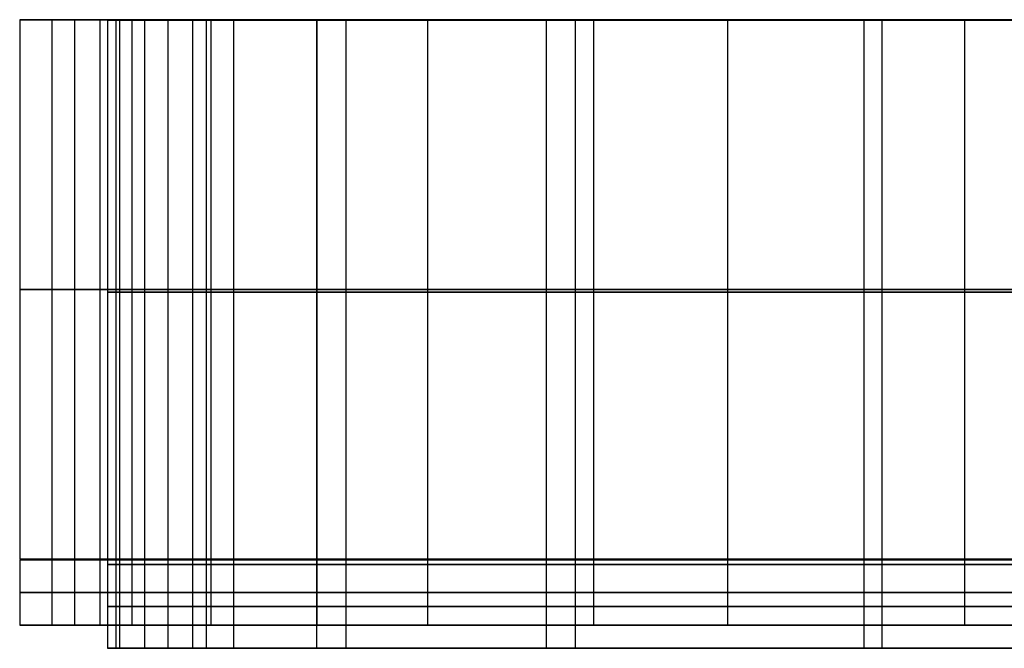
# Model space of a CAD drawing. Header units: millimetres. Extents: x 14566 to 15601, y -4 to 41.
# Tile 1 of 52: x 14566 to 14613, y -4 to 26. Entities that reach past the tile are written whole.
import ezdxf

# ---------------------------------------------------------------- set-up
doc = ezdxf.new("R2010")
doc.units = ezdxf.units.MM
doc.layers.add('Pond Mirror Ferm Living', color=7, linetype='Continuous', true_color=0x000000)

msp = doc.modelspace()

# ---------------------------------------------------------------- linework, layer by layer
at = {"layer": 'Pond Mirror Ferm Living'}
for p, q in [((14566.246, 25.779, 3251.175), (14566.237, 25.779, 3239.171)), ((14566.237, 25.779, 3239.171), (14566.489, 25.779, 3227.169)), ((14566.511, 25.779, 3263.059), (14566.246, 25.779, 3251.175)), ((14566.246, 25.779, 3251.175), (14566.246, 0.014, 3251.175)), ((14566.489, 25.779, 3227.169), (14567.001, 25.779, 3215.176)), ((14567.033, 25.779, 3274.934), (14566.511, 25.779, 3263.059)), ((14567.001, 25.779, 3215.176), (14567.771, 25.779, 3203.196)), ((14567.812, 25.779, 3286.795), (14567.033, 25.779, 3274.934)), ((14567.771, 25.779, 3203.196), (14568.794, 25.779, 3191.299)), ((14567.771, 25.779, 3203.196), (14567.772, 0.014, 3203.196)), ((14568.847, 25.779, 3298.636), (14567.812, 25.779, 3286.795)), ((14568.794, 25.779, 3191.299), (14570.071, 25.779, 3179.426)), ((14570.108, 25.779, 3310.199), (14568.847, 25.779, 3298.636)), ((14568.847, 25.779, 3298.636), (14568.847, 0.014, 3298.636)), ((14570.071, 25.779, 3179.426), (14571.585, 25.779, 3167.694)), ((14570.071, 25.779, 3179.426), (14570.071, 0.014, 3179.426)), ((14571.615, 25.779, 3321.733), (14570.108, 25.779, 3310.199)), ((14570.595, 25.779, 3231.071), (14570.428, 25.779, 3242.657)), ((14570.428, 25.779, 3242.657), (14570.505, 25.779, 3254.218)), ((14570.428, 25.779, 3242.657), (14570.428, 0.014, 3242.657)), ((14570.505, 25.764, 3254.218), (14570.428, 25.764, 3242.657)), ((14570.428, 25.764, 3242.657), (14570.595, 25.764, 3231.071)), ((14570.428, 25.764, 3242.657), (14570.428, -0.236, 3242.657)), ((14570.505, 25.779, 3254.218), (14570.826, 25.779, 3265.774)), ((14570.826, 25.764, 3265.774), (14570.505, 25.764, 3254.218)), ((14571.006, 25.779, 3219.491), (14570.595, 25.779, 3231.071)), ((14570.595, 25.764, 3231.071), (14571.006, 25.764, 3219.491)), ((14570.826, 25.779, 3265.774), (14571.389, 25.779, 3277.279)), ((14570.826, 25.779, 3265.774), (14570.827, 0.014, 3265.774)), ((14571.389, 25.764, 3277.279), (14570.826, 25.764, 3265.774)), ((14570.826, 25.764, 3265.774), (14570.826, -0.236, 3265.774)), ((14571.942, 25.779, 3203.946), (14571.006, 25.779, 3219.491)), ((14571.006, 25.779, 3219.491), (14571.007, 0.014, 3219.491)), ((14571.006, 25.764, 3219.491), (14571.942, 25.764, 3203.946)), ((14571.006, 25.764, 3219.491), (14571.006, -0.236, 3219.491)), ((14571.389, 25.779, 3277.279), (14572.195, 25.779, 3288.77)), ((14572.195, 25.764, 3288.77), (14571.389, 25.764, 3277.279)), ((14571.585, 25.779, 3167.694), (14573.402, 25.779, 3155.656)), ((14571.585, 25.779, 3167.694), (14571.586, 0.014, 3167.694)), ((14573.367, 25.779, 3333.231), (14571.615, 25.779, 3321.733)), ((14573.315, 25.779, 3188.434), (14571.942, 25.779, 3203.946)), ((14571.942, 25.764, 3203.946), (14573.315, 25.764, 3188.434)), ((14572.195, 25.779, 3288.77), (14573.224, 25.779, 3300.051)), ((14572.195, 25.779, 3288.77), (14572.195, 0.014, 3288.77)), ((14573.224, 25.764, 3300.051), (14572.195, 25.764, 3288.77)), ((14572.195, 25.764, 3288.77), (14572.195, -0.236, 3288.77)), ((14573.224, 25.779, 3300.051), (14574.489, 25.779, 3311.309)), ((14574.489, 25.764, 3311.309), (14573.224, 25.764, 3300.051)), ((14575.149, 25.779, 3172.777), (14573.315, 25.779, 3188.434)), ((14573.315, 25.779, 3188.434), (14573.316, 0.014, 3188.434)), ((14573.315, 25.764, 3188.434), (14575.149, 25.764, 3172.777)), ((14573.315, 25.764, 3188.434), (14573.315, -0.236, 3188.434)), ((14575.364, 25.779, 3344.69), (14573.367, 25.779, 3333.231)), ((14573.402, 25.779, 3155.656), (14575.482, 25.779, 3143.661)), ((14574.489, 25.779, 3311.309), (14575.974, 25.779, 3322.442)), ((14574.489, 25.779, 3311.309), (14574.489, 0.014, 3311.309)), ((14575.974, 25.764, 3322.442), (14574.489, 25.764, 3311.309)), ((14574.489, 25.764, 3311.309), (14574.489, -0.236, 3311.309)), ((14576.447, 25.779, 3163.513), (14575.149, 25.779, 3172.777)), ((14575.149, 25.779, 3172.777), (14575.149, 0.014, 3172.777)), ((14575.149, 25.764, 3172.777), (14576.447, 25.764, 3163.513)), ((14575.149, 25.764, 3172.777), (14575.149, -0.236, 3172.777)), ((14577.591, 25.779, 3356.038), (14575.364, 25.779, 3344.69)), ((14575.364, 25.779, 3344.69), (14575.364, 0.014, 3344.69)), ((14575.482, 25.779, 3143.661), (14577.825, 25.779, 3131.714)), ((14575.974, 25.779, 3322.442), (14577.689, 25.779, 3333.541)), ((14577.689, 25.764, 3333.541), (14575.974, 25.764, 3322.442)), ((14578.306, 25.779, 3151.861), (14576.447, 25.779, 3163.513)), ((14576.447, 25.779, 3163.513), (14576.447, 0.014, 3163.513)), ((14576.447, 25.764, 3163.513), (14578.306, 25.764, 3151.861)), ((14576.447, 25.764, 3163.513), (14576.447, -0.236, 3163.513)), ((14580.06, 25.779, 3367.336), (14577.591, 25.779, 3356.038)), ((14577.689, 25.779, 3333.541), (14579.635, 25.779, 3344.602)), ((14579.635, 25.764, 3344.602), (14577.689, 25.764, 3333.541)), ((14577.825, 25.779, 3131.714), (14580.43, 25.779, 3119.822)), ((14580.415, 25.779, 3140.253), (14578.306, 25.779, 3151.861)), ((14578.306, 25.764, 3151.861), (14580.415, 25.764, 3140.253)), ((14579.635, 25.779, 3344.602), (14581.809, 25.779, 3355.621)), ((14581.809, 25.764, 3355.621), (14579.635, 25.764, 3344.602)), ((14582.768, 25.779, 3378.579), (14580.06, 25.779, 3367.336)), ((14582.781, 25.779, 3128.645), (14580.415, 25.779, 3140.253)), ((14580.415, 25.779, 3140.253), (14580.415, 0.014, 3140.253)), ((14580.415, 25.764, 3140.253), (14582.781, 25.764, 3128.645)), ((14580.415, 25.764, 3140.253), (14580.415, -0.236, 3140.253)), ((14580.43, 25.779, 3119.822), (14583.329, 25.779, 3107.865)), ((14580.43, 25.779, 3119.822), (14580.43, 0.014, 3119.822)), ((14581.809, 25.779, 3355.621), (14584.209, 25.779, 3366.572)), ((14581.809, 25.779, 3355.621), (14581.81, 0.014, 3355.621)), ((14584.209, 25.764, 3366.571), (14581.809, 25.764, 3355.621)), ((14581.809, 25.764, 3355.621), (14581.809, -0.236, 3355.621)), ((14586.449, 25.779, 3112.755), (14582.393, 25.779, 3111.602)), ((14585.716, 25.779, 3389.761), (14582.768, 25.779, 3378.579)), ((14585.398, 25.779, 3117.092), (14582.781, 25.779, 3128.645)), ((14582.781, 25.764, 3128.645), (14585.398, 25.764, 3117.092)), ((14583.329, 25.779, 3107.865), (14586.498, 25.779, 3095.977)), ((14584.209, 25.779, 3366.572), (14586.835, 25.779, 3377.47)), ((14586.835, 25.764, 3377.47), (14584.209, 25.764, 3366.571)), ((14588.266, 25.779, 3105.598), (14585.398, 25.779, 3117.092)), ((14585.398, 25.764, 3117.092), (14588.266, 25.764, 3105.598)), ((14588.936, 25.779, 3400.989), (14585.716, 25.779, 3389.761)), ((14585.716, 25.779, 3389.761), (14585.716, 0.014, 3389.761)), ((15590.257, 25.764, 3398.008), (14586.449, 25.764, 3112.755)), ((14586.498, 25.779, 3095.977), (14589.935, 25.779, 3084.163)), ((14586.835, 25.779, 3377.47), (14589.689, 25.779, 3388.311)), ((14589.689, 25.764, 3388.311), (14586.835, 25.764, 3377.47)), ((14591.386, 25.779, 3094.17), (14588.266, 25.779, 3105.598)), ((14588.266, 25.764, 3105.598), (14591.386, 25.764, 3094.17)), ((14592.397, 25.779, 3412.145), (14588.936, 25.779, 3400.989)), ((14589.689, 25.779, 3388.311), (14592.768, 25.779, 3399.09)), ((14592.768, 25.764, 3399.09), (14589.689, 25.764, 3388.311)), ((14589.935, 25.779, 3084.163), (14593.642, 25.779, 3072.431)), ((14594.79, 25.779, 3082.706), (14591.386, 25.779, 3094.17)), ((14591.386, 25.779, 3094.17), (14591.386, 0.014, 3094.17)), ((14591.386, 25.764, 3094.17), (14594.79, 25.764, 3082.706)), ((14591.386, 25.764, 3094.17), (14591.386, -0.236, 3094.17)), ((14596.099, 25.779, 3423.224), (14592.397, 25.779, 3412.145)), ((14592.768, 25.779, 3399.09), (14596.089, 25.779, 3409.856)), ((14592.768, 25.779, 3399.09), (14592.768, 0.014, 3399.09)), ((14596.089, 25.764, 3409.856), (14592.768, 25.764, 3399.09)), ((14592.768, 25.764, 3399.09), (14592.768, -0.236, 3399.09)), ((14593.642, 25.779, 3072.431), (14597.657, 25.779, 3060.676)), ((14593.642, 25.779, 3072.431), (14593.642, 0.014, 3072.431)), ((14598.45, 25.779, 3071.32), (14594.79, 25.779, 3082.706)), ((14594.79, 25.764, 3082.706), (14598.45, 25.764, 3071.32)), ((14596.089, 25.779, 3409.856), (14599.636, 25.779, 3420.55)), ((14599.636, 25.764, 3420.55), (14596.089, 25.764, 3409.856)), ((14600.041, 25.779, 3434.219), (14596.099, 25.779, 3423.224)), ((14597.657, 25.779, 3060.676), (14601.948, 25.779, 3049.018)), ((14602.367, 25.779, 3060.02), (14598.45, 25.779, 3071.32)), ((14598.45, 25.764, 3071.32), (14602.367, 25.764, 3060.02)), ((14599.636, 25.779, 3420.55), (14603.408, 25.779, 3431.167)), ((14603.408, 25.764, 3431.167), (14599.636, 25.764, 3420.55)), ((14604.211, 25.779, 3445.102), (14600.041, 25.779, 3434.219)), ((14600.041, 25.779, 3434.219), (14600.041, 0.014, 3434.219)), ((14601.948, 25.779, 3049.018), (14606.513, 25.779, 3037.466)), ((14606.541, 25.779, 3048.813), (14602.367, 25.779, 3060.02)), ((14602.367, 25.764, 3060.02), (14606.541, 25.764, 3048.813)), ((14603.408, 25.779, 3431.167), (14607.403, 25.779, 3441.702)), ((14607.403, 25.764, 3441.702), (14603.408, 25.764, 3431.167)), ((14608.617, 25.779, 3455.893), (14604.211, 25.779, 3445.102)), ((14606.513, 25.779, 3037.466), (14611.353, 25.779, 3026.025)), ((14610.2, 25.779, 3039.586), (14606.541, 25.779, 3048.813)), ((14606.541, 25.779, 3048.813), (14606.541, 0.014, 3048.813)), ((14606.541, 25.764, 3048.813), (14610.2, 25.764, 3039.586)), ((14606.541, 25.764, 3048.813), (14606.541, -0.236, 3048.813)), ((14607.403, 25.779, 3441.702), (14611.414, 25.779, 3451.654)), ((14607.403, 25.779, 3441.702), (14607.403, 0.014, 3441.702)), ((14611.414, 25.764, 3451.654), (14607.403, 25.764, 3441.702)), ((14607.403, 25.764, 3441.702), (14607.403, -0.236, 3441.702)), ((14613.256, 25.778, 3466.585), (14608.617, 25.779, 3455.893)), ((14614.035, 25.778, 3030.432), (14610.2, 25.779, 3039.586)), ((14610.2, 25.764, 3039.586), (14614.035, 25.764, 3030.432)), ((14611.353, 25.779, 3026.025), (14618.266, 25.778, 3010.891)), ((14611.353, 25.779, 3026.025), (14611.353, 0.014, 3026.025)), ((14611.414, 25.779, 3451.654), (14615.625, 25.778, 3461.523)), ((14615.625, 25.764, 3461.523), (14611.414, 25.764, 3451.654)), ((14618.128, 25.778, 3477.173), (14613.256, 25.778, 3466.585)), ((14566.246, 12.897, 3251.175), (14566.237, 12.897, 3239.171)), ((14566.237, 12.897, 3239.171), (14566.489, 12.897, 3227.169)), ((14566.512, 12.897, 3263.059), (14566.246, 12.897, 3251.175)), ((14566.489, 12.897, 3227.169), (14567.001, 12.897, 3215.176)), ((14567.034, 12.897, 3274.934), (14566.512, 12.897, 3263.059)), ((14567.001, 12.897, 3215.176), (14567.772, 12.897, 3203.196)), ((14567.812, 12.897, 3286.795), (14567.034, 12.897, 3274.934)), ((14567.772, 12.897, 3203.196), (14568.794, 12.897, 3191.299)), ((14568.847, 12.897, 3298.636), (14567.812, 12.897, 3286.795)), ((14568.794, 12.897, 3191.299), (14570.071, 12.897, 3179.426)), ((14570.108, 12.897, 3310.199), (14568.847, 12.897, 3298.636)), ((14570.071, 12.897, 3179.426), (14571.585, 12.897, 3167.694)), ((14571.615, 12.897, 3321.733), (14570.108, 12.897, 3310.199)), ((14570.505, 12.897, 3254.218), (14570.428, 12.897, 3242.657)), ((14570.428, 12.897, 3242.657), (14570.595, 12.897, 3231.071)), ((14570.505, 12.764, 3254.218), (14570.428, 12.764, 3242.657)), ((14570.428, 12.764, 3242.657), (14570.595, 12.764, 3231.071)), ((14570.826, 12.897, 3265.774), (14570.505, 12.897, 3254.218)), ((14570.826, 12.764, 3265.774), (14570.505, 12.764, 3254.218)), ((14570.595, 12.897, 3231.071), (14571.006, 12.897, 3219.491)), ((14570.595, 12.764, 3231.071), (14571.006, 12.764, 3219.491)), ((14571.389, 12.897, 3277.279), (14570.826, 12.897, 3265.774)), ((14571.389, 12.764, 3277.279), (14570.826, 12.764, 3265.774)), ((14571.006, 12.897, 3219.491), (14571.942, 12.897, 3203.946)), ((14571.006, 12.764, 3219.491), (14571.942, 12.764, 3203.946)), ((14572.195, 12.897, 3288.77), (14571.389, 12.897, 3277.279)), ((14572.195, 12.764, 3288.77), (14571.389, 12.764, 3277.279)), ((14571.585, 12.897, 3167.694), (14573.403, 12.897, 3155.656)), ((14573.367, 12.897, 3333.231), (14571.615, 12.897, 3321.733)), ((14571.942, 12.897, 3203.946), (14573.316, 12.897, 3188.434)), ((14571.942, 12.764, 3203.946), (14573.315, 12.764, 3188.434)), ((14573.225, 12.897, 3300.051), (14572.195, 12.897, 3288.77)), ((14573.224, 12.764, 3300.051), (14572.195, 12.764, 3288.77)), ((14574.489, 12.764, 3311.309), (14573.224, 12.764, 3300.051)), ((14574.489, 12.897, 3311.309), (14573.225, 12.897, 3300.051)), ((14573.315, 12.764, 3188.434), (14575.149, 12.764, 3172.777)), ((14573.316, 12.897, 3188.434), (14575.149, 12.897, 3172.777)), ((14575.364, 12.897, 3344.69), (14573.367, 12.897, 3333.231)), ((14573.403, 12.897, 3155.656), (14575.482, 12.897, 3143.661)), ((14575.974, 12.897, 3322.442), (14574.489, 12.897, 3311.309)), ((14575.974, 12.764, 3322.442), (14574.489, 12.764, 3311.309)), ((14575.149, 12.897, 3172.777), (14576.447, 12.897, 3163.513)), ((14575.149, 12.764, 3172.777), (14576.447, 12.764, 3163.513)), ((14577.591, 12.897, 3356.038), (14575.364, 12.897, 3344.69)), ((14575.482, 12.897, 3143.661), (14577.825, 12.897, 3131.714)), ((14577.689, 12.897, 3333.541), (14575.974, 12.897, 3322.442)), ((14577.689, 12.764, 3333.541), (14575.974, 12.764, 3322.442)), ((14576.447, 12.897, 3163.513), (14578.307, 12.897, 3151.861)), ((14576.447, 12.764, 3163.513), (14578.306, 12.764, 3151.861)), ((14580.06, 12.897, 3367.336), (14577.591, 12.897, 3356.038)), ((14579.635, 12.897, 3344.602), (14577.689, 12.897, 3333.541)), ((14579.635, 12.764, 3344.602), (14577.689, 12.764, 3333.541)), ((14577.825, 12.897, 3131.714), (14580.43, 12.897, 3119.822)), ((14578.306, 12.764, 3151.861), (14580.415, 12.764, 3140.253)), ((14578.307, 12.897, 3151.861), (14580.415, 12.897, 3140.253)), ((14581.81, 12.897, 3355.621), (14579.635, 12.897, 3344.602)), ((14581.809, 12.764, 3355.621), (14579.635, 12.764, 3344.602)), ((14582.768, 12.896, 3378.579), (14580.06, 12.897, 3367.336)), ((14580.415, 12.897, 3140.253), (14582.781, 12.896, 3128.645)), ((14580.415, 12.764, 3140.253), (14582.781, 12.764, 3128.645)), ((14580.43, 12.897, 3119.822), (14583.33, 12.896, 3107.865)), ((14584.209, 12.764, 3366.571), (14581.809, 12.764, 3355.621)), ((14584.209, 12.896, 3366.572), (14581.81, 12.897, 3355.621)), ((14585.716, 12.896, 3389.761), (14582.768, 12.896, 3378.579)), ((14582.781, 12.896, 3128.645), (14585.399, 12.896, 3117.092)), ((14582.781, 12.764, 3128.645), (14585.398, 12.764, 3117.092)), ((14583.33, 12.896, 3107.865), (14586.498, 12.896, 3095.977)), ((14586.836, 12.896, 3377.47), (14584.209, 12.896, 3366.572)), ((14586.835, 12.764, 3377.47), (14584.209, 12.764, 3366.571)), ((14585.398, 12.764, 3117.092), (14588.266, 12.764, 3105.598)), ((14585.399, 12.896, 3117.092), (14588.267, 12.896, 3105.598)), ((14588.936, 12.896, 3400.989), (14585.716, 12.896, 3389.761)), ((14586.498, 12.896, 3095.977), (14589.935, 12.896, 3084.163)), ((14589.689, 12.764, 3388.311), (14586.835, 12.764, 3377.47)), ((14589.689, 12.896, 3388.311), (14586.836, 12.896, 3377.47)), ((14588.266, 12.764, 3105.598), (14591.386, 12.764, 3094.17)), ((14588.267, 12.896, 3105.598), (14591.386, 12.896, 3094.17)), ((14592.397, 12.896, 3412.145), (14588.936, 12.896, 3400.989)), ((14592.768, 12.896, 3399.09), (14589.689, 12.896, 3388.311)), ((14592.768, 12.764, 3399.09), (14589.689, 12.764, 3388.311)), ((14589.935, 12.896, 3084.163), (14593.642, 12.896, 3072.431)), ((14591.386, 12.896, 3094.17), (14594.79, 12.896, 3082.706)), ((14591.386, 12.764, 3094.17), (14594.79, 12.764, 3082.706)), ((14596.1, 12.896, 3423.224), (14592.397, 12.896, 3412.145)), ((14596.089, 12.896, 3409.856), (14592.768, 12.896, 3399.09)), ((14596.089, 12.764, 3409.856), (14592.768, 12.764, 3399.09)), ((14593.642, 12.896, 3072.431), (14597.658, 12.896, 3060.676)), ((14594.79, 12.896, 3082.706), (14598.45, 12.896, 3071.32)), ((14594.79, 12.764, 3082.706), (14598.45, 12.764, 3071.32)), ((14599.636, 12.896, 3420.55), (14596.089, 12.896, 3409.856)), ((14599.636, 12.764, 3420.55), (14596.089, 12.764, 3409.856)), ((14600.041, 12.896, 3434.219), (14596.1, 12.896, 3423.224)), ((14597.658, 12.896, 3060.676), (14601.948, 12.896, 3049.018)), ((14598.45, 12.896, 3071.32), (14602.367, 12.896, 3060.02)), ((14598.45, 12.764, 3071.32), (14602.367, 12.764, 3060.02)), ((14603.408, 12.896, 3431.167), (14599.636, 12.896, 3420.55)), ((14603.408, 12.764, 3431.167), (14599.636, 12.764, 3420.55)), ((14604.212, 12.896, 3445.102), (14600.041, 12.896, 3434.219)), ((14601.948, 12.896, 3049.018), (14606.513, 12.896, 3037.466)), ((14602.367, 12.896, 3060.02), (14606.541, 12.896, 3048.813)), ((14602.367, 12.764, 3060.02), (14606.541, 12.764, 3048.813)), ((14607.403, 12.896, 3441.702), (14603.408, 12.896, 3431.167)), ((14607.403, 12.764, 3441.702), (14603.408, 12.764, 3431.167)), ((14608.617, 12.896, 3455.893), (14604.212, 12.896, 3445.102)), ((14606.513, 12.896, 3037.466), (14611.353, 12.896, 3026.025)), ((14606.541, 12.896, 3048.813), (14610.2, 12.896, 3039.586)), ((14606.541, 12.764, 3048.813), (14610.2, 12.764, 3039.586)), ((14611.414, 12.896, 3451.654), (14607.403, 12.896, 3441.702)), ((14611.414, 12.764, 3451.654), (14607.403, 12.764, 3441.702)), ((14613.257, 12.896, 3466.585), (14608.617, 12.896, 3455.893)), ((14610.2, 12.896, 3039.586), (14614.036, 12.896, 3030.432)), ((14610.2, 12.764, 3039.586), (14614.035, 12.764, 3030.432)), ((14611.353, 12.896, 3026.025), (14618.266, 12.896, 3010.891)), ((14615.625, 12.896, 3461.523), (14611.414, 12.896, 3451.654)), ((14615.625, 12.764, 3461.523), (14611.414, 12.764, 3451.654)), ((14566.246, 0.014, 3251.175), (14566.238, 0.014, 3239.171)), ((14566.238, 0.014, 3239.171), (14566.49, 0.014, 3227.169)), ((14566.512, 0.014, 3263.059), (14566.246, 0.014, 3251.175)), ((14566.49, 0.014, 3227.169), (14567.001, 0.014, 3215.176)), ((14567.034, 0.014, 3274.934), (14566.512, 0.014, 3263.059)), ((14567.001, 0.014, 3215.176), (14567.772, 0.014, 3203.196)), ((14567.812, 0.014, 3286.795), (14567.034, 0.014, 3274.934)), ((14567.772, 0.014, 3203.196), (14568.794, 0.014, 3191.299)), ((14568.847, 0.014, 3298.636), (14567.812, 0.014, 3286.795)), ((14568.794, 0.014, 3191.299), (14570.071, 0.014, 3179.426)), ((14570.109, 0.014, 3310.199), (14568.847, 0.014, 3298.636)), ((14570.071, 0.014, 3179.426), (14571.586, 0.014, 3167.694)), ((14571.615, 0.014, 3321.733), (14570.109, 0.014, 3310.199)), ((14570.595, 0.014, 3231.071), (14570.428, 0.014, 3242.657)), ((14570.428, 0.014, 3242.657), (14570.505, 0.014, 3254.218)), ((14570.505, 0.014, 3254.218), (14570.827, 0.014, 3265.774)), ((14571.007, 0.014, 3219.491), (14570.595, 0.014, 3231.071)), ((14570.827, 0.014, 3265.774), (14571.39, 0.014, 3277.279)), ((14571.942, 0.014, 3203.946), (14571.007, 0.014, 3219.491)), ((14571.39, 0.014, 3277.279), (14572.195, 0.014, 3288.77)), ((14571.586, 0.014, 3167.694), (14573.403, 0.014, 3155.656)), ((14573.367, 0.014, 3333.231), (14571.615, 0.014, 3321.733)), ((14573.316, 0.014, 3188.434), (14571.942, 0.014, 3203.946)), ((14572.195, 0.014, 3288.77), (14573.225, 0.014, 3300.051)), ((14573.225, 0.014, 3300.051), (14574.489, 0.014, 3311.309)), ((14575.149, 0.014, 3172.777), (14573.316, 0.014, 3188.434)), ((14575.364, 0.014, 3344.69), (14573.367, 0.014, 3333.231)), ((14573.403, 0.014, 3155.656), (14575.483, 0.014, 3143.661)), ((14574.489, 0.014, 3311.309), (14575.974, 0.014, 3322.442)), ((14576.447, 0.014, 3163.513), (14575.149, 0.014, 3172.777)), ((14577.592, 0.014, 3356.038), (14575.364, 0.014, 3344.69)), ((14575.483, 0.014, 3143.661), (14577.825, 0.014, 3131.714)), ((14575.974, 0.014, 3322.442), (14577.69, 0.014, 3333.541)), ((14578.307, 0.014, 3151.861), (14576.447, 0.014, 3163.513)), ((15597.088, 0, 3327.266), (14576.69, 0, 3327.266)), ((14580.06, 0.014, 3367.336), (14577.592, 0.014, 3356.038)), ((14577.69, 0.014, 3333.541), (14579.635, 0.014, 3344.602)), ((14577.825, 0.014, 3131.714), (14580.43, 0.014, 3119.822)), ((14580.415, 0.014, 3140.253), (14578.307, 0.014, 3151.861)), ((14579.635, 0.014, 3344.602), (14581.81, 0.014, 3355.621)), ((14582.769, 0.014, 3378.579), (14580.06, 0.014, 3367.336)), ((14582.782, 0.014, 3128.645), (14580.415, 0.014, 3140.253)), ((14580.43, 0.014, 3119.822), (14583.33, 0.014, 3107.865)), ((14581.81, 0.014, 3355.621), (14584.209, 0.014, 3366.572)), ((14586.45, 0.014, 3112.755), (14582.393, 0.014, 3111.602)), ((14585.716, 0.014, 3389.761), (14582.769, 0.014, 3378.579)), ((14585.399, 0.014, 3117.092), (14582.782, 0.014, 3128.645)), ((14583.33, 0.014, 3107.865), (14586.498, 0.014, 3095.977)), ((14584.209, 0.014, 3366.572), (14586.836, 0.014, 3377.47)), ((14588.267, 0.014, 3105.598), (14585.399, 0.014, 3117.092)), ((14588.936, 0.014, 3400.989), (14585.716, 0.014, 3389.761)), ((14586.498, 0.014, 3095.977), (14589.936, 0.014, 3084.163)), ((14586.836, 0.014, 3377.47), (14589.689, 0.014, 3388.311)), ((14591.386, 0.014, 3094.17), (14588.267, 0.014, 3105.598)), ((14592.397, 0.014, 3412.145), (14588.936, 0.014, 3400.989)), ((14589.689, 0.014, 3388.311), (14592.768, 0.014, 3399.09)), ((14589.936, 0.014, 3084.163), (14593.642, 0.014, 3072.431)), ((14594.79, 0.014, 3082.706), (14591.386, 0.014, 3094.17)), ((14596.1, 0.014, 3423.224), (14592.397, 0.014, 3412.145)), ((14592.768, 0.014, 3399.09), (14596.089, 0.014, 3409.856)), ((14593.642, 0.014, 3072.431), (14597.658, 0.014, 3060.676)), ((14598.45, 0.014, 3071.32), (14594.79, 0.014, 3082.706)), ((14596.089, 0.014, 3409.856), (14599.636, 0.014, 3420.55)), ((14600.041, 0.014, 3434.219), (14596.1, 0.014, 3423.224)), ((14597.658, 0.014, 3060.676), (14601.948, 0.014, 3049.018)), ((14602.367, 0.014, 3060.02), (14598.45, 0.014, 3071.32)), ((14599.636, 0.014, 3420.55), (14603.408, 0.014, 3431.167)), ((14604.212, 0.014, 3445.102), (14600.041, 0.014, 3434.219)), ((14601.948, 0.014, 3049.018), (14606.513, 0.014, 3037.466)), ((14606.541, 0.014, 3048.813), (14602.367, 0.014, 3060.02)), ((14603.408, 0.014, 3431.167), (14607.403, 0.014, 3441.702)), ((14608.617, 0.014, 3455.893), (14604.212, 0.014, 3445.102)), ((14606.513, 0.014, 3037.466), (14611.353, 0.014, 3026.025)), ((14610.2, 0.014, 3039.586), (14606.541, 0.014, 3048.813)), ((14607.403, 0.014, 3441.702), (14611.414, 0.014, 3451.654)), ((14613.257, 0.014, 3466.585), (14608.617, 0.014, 3455.893)), ((14614.036, 0.014, 3030.432), (14610.2, 0.014, 3039.586)), ((14611.353, 0.014, 3026.025), (14618.266, 0.014, 3010.891)), ((14611.414, 0.014, 3451.654), (14615.625, 0.014, 3461.523)), ((14566.246, -0.014, 3251.175), (14566.238, -0.014, 3239.171)), ((14566.238, -0.014, 3239.171), (14566.49, -0.014, 3227.169)), ((14566.512, -0.014, 3263.059), (14566.246, -0.014, 3251.175)), ((14566.246, -0.014, 3251.175), (14566.246, -3.126, 3251.175)), ((14566.49, -0.014, 3227.169), (14567.001, -0.014, 3215.176)), ((14567.034, -0.014, 3274.934), (14566.512, -0.014, 3263.059)), ((14567.001, -0.014, 3215.176), (14567.772, -0.014, 3203.196)), ((14567.812, -0.014, 3286.795), (14567.034, -0.014, 3274.934)), ((14567.772, -0.014, 3203.196), (14568.794, -0.014, 3191.299)), ((14567.772, -0.014, 3203.196), (14567.772, -3.126, 3203.196)), ((14568.847, -0.014, 3298.636), (14567.812, -0.014, 3286.795)), ((14568.794, -0.014, 3191.299), (14570.071, -0.014, 3179.426)), ((14570.109, -0.014, 3310.199), (14568.847, -0.014, 3298.636)), ((14568.847, -0.014, 3298.636), (14568.847, -3.126, 3298.636)), ((14570.071, -0.014, 3179.426), (14571.586, -0.014, 3167.694)), ((14570.071, -0.014, 3179.426), (14570.071, -3.126, 3179.426)), ((14571.615, -0.014, 3321.733), (14570.109, -0.014, 3310.199)), ((14570.595, -0.014, 3231.071), (14570.428, -0.014, 3242.657)), ((14570.428, -0.014, 3242.657), (14570.505, -0.014, 3254.218)), ((14570.428, -0.014, 3242.657), (14570.428, -3.126, 3242.657)), ((14570.505, -0.236, 3254.218), (14570.428, -0.236, 3242.657)), ((14570.428, -0.236, 3242.657), (14570.595, -0.236, 3231.071)), ((14570.428, -0.236, 3242.657), (14570.428, -4.236, 3242.657)), ((14570.505, -0.236, 3254.218), (14570.428, -0.236, 3242.657)), ((14570.428, -0.236, 3242.657), (14570.595, -0.236, 3231.071)), ((14570.505, -0.014, 3254.218), (14570.827, -0.014, 3265.774)), ((14570.826, -0.236, 3265.774), (14570.505, -0.236, 3254.218)), ((14570.826, -0.236, 3265.774), (14570.505, -0.236, 3254.218)), ((14571.007, -0.014, 3219.491), (14570.595, -0.014, 3231.071)), ((14570.595, -0.236, 3231.071), (14571.006, -0.236, 3219.491)), ((14570.595, -0.236, 3231.071), (14571.006, -0.236, 3219.491)), ((14571.389, -0.236, 3277.279), (14570.826, -0.236, 3265.774)), ((14570.826, -0.236, 3265.774), (14570.826, -4.236, 3265.774)), ((14571.389, -0.236, 3277.279), (14570.826, -0.236, 3265.774)), ((14570.827, -0.014, 3265.774), (14571.39, -0.014, 3277.279)), ((14570.827, -0.014, 3265.774), (14570.827, -3.126, 3265.774)), ((14571.006, -0.236, 3219.491), (14571.942, -0.236, 3203.946)), ((14571.006, -0.236, 3219.491), (14571.006, -4.236, 3219.491)), ((14571.006, -0.236, 3219.491), (14571.942, -0.236, 3203.946)), ((14571.942, -0.014, 3203.946), (14571.007, -0.014, 3219.491)), ((14571.007, -0.014, 3219.491), (14571.007, -3.126, 3219.491)), ((14572.195, -0.236, 3288.77), (14571.389, -0.236, 3277.279)), ((14572.195, -0.236, 3288.77), (14571.389, -0.236, 3277.279)), ((14571.39, -0.014, 3277.279), (14572.195, -0.014, 3288.77)), ((14571.586, -0.014, 3167.694), (14573.403, -0.013, 3155.656)), ((14571.586, -0.014, 3167.694), (14571.586, -3.126, 3167.694)), ((14573.367, -0.013, 3333.231), (14571.615, -0.014, 3321.733)), ((14573.316, -0.013, 3188.434), (14571.942, -0.014, 3203.946)), ((14571.942, -0.236, 3203.946), (14573.315, -0.236, 3188.434)), ((14571.942, -0.236, 3203.946), (14573.315, -0.236, 3188.434)), ((14572.195, -0.014, 3288.77), (14573.225, -0.013, 3300.051)), ((14572.195, -0.014, 3288.77), (14572.195, -3.126, 3288.77)), ((14573.224, -0.236, 3300.051), (14572.195, -0.236, 3288.77)), ((14572.195, -0.236, 3288.77), (14572.195, -4.236, 3288.77)), ((14573.224, -0.236, 3300.051), (14572.195, -0.236, 3288.77)), ((14574.489, -0.236, 3311.309), (14573.224, -0.236, 3300.051)), ((14574.489, -0.236, 3311.309), (14573.224, -0.236, 3300.051)), ((14573.225, -0.013, 3300.051), (14574.489, -0.013, 3311.309)), ((14573.315, -0.236, 3188.434), (14575.149, -0.236, 3172.777)), ((14573.315, -0.236, 3188.434), (14573.315, -4.236, 3188.434)), ((14573.315, -0.236, 3188.434), (14575.149, -0.236, 3172.777)), ((14575.149, -0.013, 3172.777), (14573.316, -0.013, 3188.434)), ((14573.316, -0.013, 3188.434), (14573.316, -3.126, 3188.434)), ((14575.364, -0.013, 3344.69), (14573.367, -0.013, 3333.231)), ((14573.403, -0.013, 3155.656), (14575.483, -0.013, 3143.661)), ((14574.489, -0.013, 3311.309), (14575.974, -0.013, 3322.442)), ((14574.489, -0.013, 3311.309), (14574.489, -3.126, 3311.309)), ((14575.974, -0.236, 3322.442), (14574.489, -0.236, 3311.309)), ((14574.489, -0.236, 3311.309), (14574.489, -4.236, 3311.309)), ((14575.974, -0.236, 3322.442), (14574.489, -0.236, 3311.309)), ((14576.447, -0.013, 3163.513), (14575.149, -0.013, 3172.777)), ((14575.149, -0.013, 3172.777), (14575.15, -3.126, 3172.777)), ((14575.149, -0.236, 3172.777), (14576.447, -0.236, 3163.513)), ((14575.149, -0.236, 3172.777), (14575.149, -4.236, 3172.777)), ((14575.149, -0.236, 3172.777), (14576.447, -0.236, 3163.513)), ((14577.592, -0.013, 3356.038), (14575.364, -0.013, 3344.69)), ((14575.364, -0.013, 3344.69), (14575.364, -3.126, 3344.69)), ((14575.483, -0.013, 3143.661), (14577.825, -0.013, 3131.714)), ((14575.974, -0.013, 3322.442), (14577.69, -0.013, 3333.541)), ((14577.689, -0.236, 3333.541), (14575.974, -0.236, 3322.442)), ((14577.689, -0.236, 3333.541), (14575.974, -0.236, 3322.442)), ((14578.307, -0.013, 3151.861), (14576.447, -0.013, 3163.513)), ((14576.447, -0.013, 3163.513), (14576.447, -3.126, 3163.513)), ((14576.447, -0.236, 3163.513), (14578.306, -0.236, 3151.861)), ((14576.447, -0.236, 3163.513), (14576.447, -4.236, 3163.513)), ((14576.447, -0.236, 3163.513), (14578.306, -0.236, 3151.861)), ((14580.06, -0.013, 3367.336), (14577.592, -0.013, 3356.038)), ((14579.635, -0.236, 3344.602), (14577.689, -0.236, 3333.541)), ((14579.635, -0.236, 3344.602), (14577.689, -0.236, 3333.541)), ((14577.69, -0.013, 3333.541), (14579.635, -0.013, 3344.602)), ((14577.825, -0.013, 3131.714), (14580.43, -0.013, 3119.822)), ((14578.306, -0.236, 3151.861), (14580.415, -0.236, 3140.253)), ((14578.306, -0.236, 3151.861), (14580.415, -0.236, 3140.253)), ((14580.415, -0.013, 3140.253), (14578.307, -0.013, 3151.861)), ((14579.635, -0.013, 3344.602), (14581.81, -0.013, 3355.621)), ((14581.809, -0.236, 3355.621), (14579.635, -0.236, 3344.602)), ((14581.809, -0.236, 3355.621), (14579.635, -0.236, 3344.602)), ((14582.769, -0.013, 3378.579), (14580.06, -0.013, 3367.336)), ((14582.782, -0.013, 3128.645), (14580.415, -0.013, 3140.253)), ((14580.415, -0.013, 3140.253), (14580.415, -3.126, 3140.253)), ((14580.415, -0.236, 3140.253), (14582.781, -0.236, 3128.645)), ((14580.415, -0.236, 3140.253), (14580.415, -4.236, 3140.253)), ((14580.415, -0.236, 3140.253), (14582.781, -0.236, 3128.645)), ((14580.43, -0.013, 3119.822), (14583.33, -0.013, 3107.865)), ((14580.43, -0.013, 3119.822), (14580.43, -3.126, 3119.822)), ((14584.209, -0.236, 3366.571), (14581.809, -0.236, 3355.621)), ((14581.809, -0.236, 3355.621), (14581.809, -4.236, 3355.621)), ((14584.209, -0.236, 3366.571), (14581.809, -0.236, 3355.621)), ((14581.81, -0.013, 3355.621), (14584.209, -0.013, 3366.572)), ((14581.81, -0.013, 3355.621), (14581.81, -3.126, 3355.621)), ((14586.45, -0.013, 3112.755), (14582.393, -0.013, 3111.602)), ((14585.716, -0.013, 3389.761), (14582.769, -0.013, 3378.579)), ((14582.781, -0.236, 3128.645), (14585.398, -0.236, 3117.092)), ((14582.781, -0.236, 3128.645), (14585.398, -0.236, 3117.092)), ((14585.399, -0.013, 3117.092), (14582.782, -0.013, 3128.645)), ((14583.33, -0.013, 3107.865), (14586.498, -0.013, 3095.977)), ((14584.209, -0.013, 3366.572), (14586.836, -0.013, 3377.47)), ((14586.835, -0.236, 3377.47), (14584.209, -0.236, 3366.571)), ((14586.835, -0.236, 3377.47), (14584.209, -0.236, 3366.571)), ((14585.398, -0.236, 3117.092), (14588.266, -0.236, 3105.598)), ((14585.398, -0.236, 3117.092), (14588.266, -0.236, 3105.598)), ((14588.267, -0.013, 3105.598), (14585.399, -0.013, 3117.092)), ((14588.936, -0.013, 3400.989), (14585.716, -0.013, 3389.761)), ((14585.716, -0.013, 3389.761), (14585.716, -3.126, 3389.761)), ((15590.257, -0.236, 3398.008), (14586.449, -0.236, 3112.755)), ((15590.257, -0.236, 3398.008), (14586.449, -0.236, 3112.755)), ((14586.498, -0.013, 3095.977), (14589.936, -0.013, 3084.163)), ((14589.689, -0.236, 3388.311), (14586.835, -0.236, 3377.47)), ((14589.689, -0.236, 3388.311), (14586.835, -0.236, 3377.47)), ((14586.836, -0.013, 3377.47), (14589.689, -0.013, 3388.311)), ((14588.266, -0.236, 3105.598), (14591.386, -0.236, 3094.17)), ((14588.266, -0.236, 3105.598), (14591.386, -0.236, 3094.17)), ((14591.386, -0.013, 3094.17), (14588.267, -0.013, 3105.598)), ((14592.397, -0.013, 3412.145), (14588.936, -0.013, 3400.989)), ((14589.689, -0.013, 3388.311), (14592.768, -0.013, 3399.09)), ((14592.768, -0.236, 3399.09), (14589.689, -0.236, 3388.311)), ((14592.768, -0.236, 3399.09), (14589.689, -0.236, 3388.311)), ((14589.936, -0.013, 3084.163), (14593.642, -0.013, 3072.431)), ((14594.79, -0.013, 3082.706), (14591.386, -0.013, 3094.17)), ((14591.386, -0.013, 3094.17), (14591.386, -3.126, 3094.17)), ((14591.386, -0.236, 3094.17), (14594.79, -0.236, 3082.706)), ((14591.386, -0.236, 3094.17), (14591.386, -4.236, 3094.17)), ((14591.386, -0.236, 3094.17), (14594.79, -0.236, 3082.706)), ((14596.1, -0.013, 3423.224), (14592.397, -0.013, 3412.145)), ((14592.768, -0.013, 3399.09), (14596.089, -0.013, 3409.856)), ((14592.768, -0.013, 3399.09), (14592.768, -3.126, 3399.09)), ((14596.089, -0.236, 3409.856), (14592.768, -0.236, 3399.09)), ((14592.768, -0.236, 3399.09), (14592.768, -4.236, 3399.09)), ((14596.089, -0.236, 3409.856), (14592.768, -0.236, 3399.09)), ((14593.642, -0.013, 3072.431), (14597.658, -0.013, 3060.676)), ((14593.642, -0.013, 3072.431), (14593.642, -3.126, 3072.431)), ((14598.45, -0.013, 3071.32), (14594.79, -0.013, 3082.706)), ((14594.79, -0.236, 3082.706), (14598.45, -0.236, 3071.32)), ((14594.79, -0.236, 3082.706), (14598.45, -0.236, 3071.32)), ((14596.089, -0.013, 3409.856), (14599.636, -0.013, 3420.55)), ((14599.636, -0.236, 3420.55), (14596.089, -0.236, 3409.856)), ((14599.636, -0.236, 3420.55), (14596.089, -0.236, 3409.856)), ((14600.041, -0.013, 3434.219), (14596.1, -0.013, 3423.224)), ((14597.658, -0.013, 3060.676), (14601.948, -0.013, 3049.018)), ((14602.367, -0.013, 3060.02), (14598.45, -0.013, 3071.32)), ((14598.45, -0.236, 3071.32), (14602.367, -0.236, 3060.02)), ((14598.45, -0.236, 3071.32), (14602.367, -0.236, 3060.02)), ((14599.636, -0.013, 3420.55), (14603.408, -0.013, 3431.167)), ((14603.408, -0.236, 3431.167), (14599.636, -0.236, 3420.55)), ((14603.408, -0.236, 3431.167), (14599.636, -0.236, 3420.55)), ((14604.212, -0.013, 3445.102), (14600.041, -0.013, 3434.219)), ((14600.041, -0.013, 3434.219), (14600.041, -3.126, 3434.219)), ((14601.948, -0.013, 3049.018), (14606.513, -0.013, 3037.466)), ((14606.541, -0.013, 3048.813), (14602.367, -0.013, 3060.02)), ((14602.367, -0.236, 3060.02), (14606.541, -0.236, 3048.813)), ((14602.367, -0.236, 3060.02), (14606.541, -0.236, 3048.813)), ((14603.408, -0.013, 3431.167), (14607.403, -0.013, 3441.702)), ((14607.403, -0.236, 3441.702), (14603.408, -0.236, 3431.167)), ((14607.403, -0.236, 3441.702), (14603.408, -0.236, 3431.167)), ((14608.617, -0.013, 3455.893), (14604.212, -0.013, 3445.102)), ((14606.513, -0.013, 3037.466), (14611.353, -0.013, 3026.025)), ((14610.2, -0.013, 3039.586), (14606.541, -0.013, 3048.813)), ((14606.541, -0.013, 3048.813), (14606.541, -3.126, 3048.813)), ((14606.541, -0.236, 3048.813), (14610.2, -0.236, 3039.586)), ((14606.541, -0.236, 3048.813), (14606.541, -4.236, 3048.813)), ((14606.541, -0.236, 3048.813), (14610.2, -0.236, 3039.586)), ((14607.403, -0.013, 3441.702), (14611.414, -0.013, 3451.654)), ((14607.403, -0.013, 3441.702), (14607.403, -3.126, 3441.702)), ((14611.414, -0.236, 3451.654), (14607.403, -0.236, 3441.702)), ((14607.403, -0.236, 3441.702), (14607.403, -4.236, 3441.702)), ((14611.414, -0.236, 3451.654), (14607.403, -0.236, 3441.702)), ((14613.257, -0.013, 3466.585), (14608.617, -0.013, 3455.893)), ((14614.036, -0.013, 3030.432), (14610.2, -0.013, 3039.586)), ((14610.2, -0.236, 3039.586), (14614.035, -0.236, 3030.432)), ((14610.2, -0.236, 3039.586), (14614.035, -0.236, 3030.432)), ((14611.353, -0.013, 3026.025), (14618.266, -0.013, 3010.891)), ((14611.353, -0.013, 3026.025), (14611.353, -3.125, 3026.025)), ((14611.414, -0.013, 3451.654), (14615.625, -0.013, 3461.523)), ((14615.625, -0.236, 3461.523), (14611.414, -0.236, 3451.654)), ((14615.625, -0.236, 3461.523), (14611.414, -0.236, 3451.654)), ((14566.246, -1.57, 3251.175), (14566.238, -1.57, 3239.171)), ((14566.238, -1.57, 3239.171), (14566.49, -1.57, 3227.169)), ((14566.512, -1.57, 3263.059), (14566.246, -1.57, 3251.175)), ((14566.49, -1.57, 3227.169), (14567.001, -1.57, 3215.176)), ((14567.034, -1.57, 3274.934), (14566.512, -1.57, 3263.059)), ((14567.001, -1.57, 3215.176), (14567.772, -1.57, 3203.196)), ((14567.812, -1.57, 3286.795), (14567.034, -1.57, 3274.934)), ((14567.772, -1.57, 3203.196), (14568.794, -1.57, 3191.299)), ((14568.847, -1.57, 3298.636), (14567.812, -1.57, 3286.795)), ((14568.794, -1.57, 3191.299), (14570.071, -1.57, 3179.426)), ((14570.109, -1.57, 3310.199), (14568.847, -1.57, 3298.636)), ((14570.071, -1.57, 3179.426), (14571.586, -1.57, 3167.694)), ((14571.615, -1.57, 3321.733), (14570.109, -1.57, 3310.199)), ((14570.505, -1.57, 3254.218), (14570.428, -1.57, 3242.657)), ((14570.428, -1.57, 3242.657), (14570.595, -1.57, 3231.071)), ((14570.827, -1.57, 3265.774), (14570.505, -1.57, 3254.218)), ((14570.595, -1.57, 3231.071), (14571.007, -1.57, 3219.491)), ((14571.39, -1.57, 3277.279), (14570.827, -1.57, 3265.774)), ((14571.007, -1.57, 3219.491), (14571.942, -1.57, 3203.946)), ((14572.195, -1.57, 3288.77), (14571.39, -1.57, 3277.279)), ((14571.586, -1.57, 3167.694), (14573.403, -1.57, 3155.656)), ((14573.367, -1.57, 3333.231), (14571.615, -1.57, 3321.733)), ((14571.942, -1.57, 3203.946), (14573.316, -1.57, 3188.434)), ((14573.225, -1.57, 3300.051), (14572.195, -1.57, 3288.77)), ((14574.489, -1.57, 3311.309), (14573.225, -1.57, 3300.051)), ((14573.316, -1.57, 3188.434), (14575.15, -1.57, 3172.777)), ((14575.364, -1.57, 3344.69), (14573.367, -1.57, 3333.231)), ((14573.403, -1.57, 3155.656), (14575.483, -1.57, 3143.661)), ((14575.974, -1.57, 3322.442), (14574.489, -1.57, 3311.309)), ((14575.15, -1.57, 3172.777), (14576.447, -1.57, 3163.513)), ((14577.592, -1.57, 3356.038), (14575.364, -1.57, 3344.69)), ((14575.483, -1.57, 3143.661), (14577.825, -1.57, 3131.714)), ((14577.69, -1.57, 3333.541), (14575.974, -1.57, 3322.442)), ((14576.447, -1.57, 3163.513), (14578.307, -1.57, 3151.861)), ((14580.06, -1.57, 3367.336), (14577.592, -1.57, 3356.038)), ((14579.635, -1.57, 3344.602), (14577.69, -1.57, 3333.541)), ((14577.825, -1.57, 3131.714), (14580.43, -1.57, 3119.822)), ((14578.307, -1.57, 3151.861), (14580.415, -1.57, 3140.253)), ((14581.81, -1.57, 3355.621), (14579.635, -1.57, 3344.602)), ((14582.769, -1.57, 3378.579), (14580.06, -1.57, 3367.336)), ((14580.415, -1.57, 3140.253), (14582.782, -1.57, 3128.645)), ((14580.43, -1.57, 3119.822), (14583.33, -1.57, 3107.865)), ((14584.209, -1.57, 3366.572), (14581.81, -1.57, 3355.621)), ((14585.716, -1.57, 3389.761), (14582.769, -1.57, 3378.579)), ((14582.782, -1.57, 3128.645), (14585.399, -1.57, 3117.092)), ((14583.33, -1.57, 3107.865), (14586.498, -1.57, 3095.977)), ((14586.836, -1.57, 3377.47), (14584.209, -1.57, 3366.572)), ((14585.399, -1.57, 3117.092), (14588.267, -1.57, 3105.598)), ((14588.936, -1.57, 3400.989), (14585.716, -1.57, 3389.761)), ((14586.498, -1.57, 3095.977), (14589.936, -1.57, 3084.163)), ((14589.689, -1.57, 3388.311), (14586.836, -1.57, 3377.47)), ((14588.267, -1.57, 3105.598), (14591.386, -1.569, 3094.17)), ((14592.398, -1.569, 3412.145), (14588.936, -1.57, 3400.989)), ((14592.768, -1.569, 3399.09), (14589.689, -1.57, 3388.311)), ((14589.936, -1.57, 3084.163), (14593.642, -1.569, 3072.431)), ((14591.386, -1.569, 3094.17), (14594.79, -1.569, 3082.706)), ((14596.1, -1.569, 3423.224), (14592.398, -1.569, 3412.145)), ((14596.089, -1.569, 3409.856), (14592.768, -1.569, 3399.09)), ((14593.642, -1.569, 3072.431), (14597.658, -1.569, 3060.676)), ((14594.79, -1.569, 3082.706), (14598.45, -1.569, 3071.32)), ((14599.636, -1.569, 3420.55), (14596.089, -1.569, 3409.856)), ((14600.041, -1.569, 3434.219), (14596.1, -1.569, 3423.224)), ((14597.658, -1.569, 3060.676), (14601.948, -1.569, 3049.018)), ((14598.45, -1.569, 3071.32), (14602.367, -1.569, 3060.02)), ((14603.408, -1.569, 3431.167), (14599.636, -1.569, 3420.55)), ((14604.212, -1.569, 3445.102), (14600.041, -1.569, 3434.219)), ((14601.948, -1.569, 3049.018), (14606.513, -1.569, 3037.466)), ((14602.367, -1.569, 3060.02), (14606.541, -1.569, 3048.813)), ((14607.403, -1.569, 3441.702), (14603.408, -1.569, 3431.167)), ((14608.617, -1.569, 3455.893), (14604.212, -1.569, 3445.102)), ((14606.513, -1.569, 3037.466), (14611.353, -1.569, 3026.025)), ((14606.541, -1.569, 3048.813), (14610.2, -1.569, 3039.586)), ((14611.414, -1.569, 3451.654), (14607.403, -1.569, 3441.702)), ((14613.257, -1.569, 3466.585), (14608.617, -1.569, 3455.893)), ((14610.2, -1.569, 3039.586), (14614.036, -1.569, 3030.432)), ((14611.353, -1.569, 3026.025), (14618.266, -1.569, 3010.891)), ((14615.625, -1.569, 3461.523), (14611.414, -1.569, 3451.654)), ((14570.505, -2.236, 3254.218), (14570.428, -2.236, 3242.657)), ((14570.428, -2.236, 3242.657), (14570.595, -2.236, 3231.071)), ((14570.826, -2.236, 3265.774), (14570.505, -2.236, 3254.218)), ((14570.595, -2.236, 3231.071), (14571.006, -2.236, 3219.491)), ((14571.389, -2.236, 3277.279), (14570.826, -2.236, 3265.774)), ((14571.006, -2.236, 3219.491), (14571.942, -2.236, 3203.946)), ((14572.195, -2.236, 3288.77), (14571.389, -2.236, 3277.279)), ((14571.942, -2.236, 3203.946), (14573.315, -2.236, 3188.434)), ((14573.224, -2.236, 3300.051), (14572.195, -2.236, 3288.77)), ((14574.489, -2.236, 3311.309), (14573.224, -2.236, 3300.051)), ((14573.315, -2.236, 3188.434), (14575.149, -2.236, 3172.777)), ((14575.974, -2.236, 3322.442), (14574.489, -2.236, 3311.309)), ((14575.149, -2.236, 3172.777), (14576.447, -2.236, 3163.513)), ((14577.689, -2.236, 3333.541), (14575.974, -2.236, 3322.442)), ((14576.447, -2.236, 3163.513), (14578.306, -2.236, 3151.861)), ((14579.635, -2.236, 3344.602), (14577.689, -2.236, 3333.541)), ((14578.306, -2.236, 3151.861), (14580.415, -2.236, 3140.253)), ((14581.809, -2.236, 3355.621), (14579.635, -2.236, 3344.602)), ((14580.415, -2.236, 3140.253), (14582.781, -2.236, 3128.645)), ((14584.209, -2.236, 3366.571), (14581.809, -2.236, 3355.621)), ((14582.781, -2.236, 3128.645), (14585.398, -2.236, 3117.092)), ((14586.835, -2.236, 3377.47), (14584.209, -2.236, 3366.571)), ((14585.398, -2.236, 3117.092), (14588.266, -2.236, 3105.598)), ((14589.689, -2.236, 3388.311), (14586.835, -2.236, 3377.47)), ((14588.266, -2.236, 3105.598), (14591.386, -2.236, 3094.17)), ((14592.768, -2.236, 3399.09), (14589.689, -2.236, 3388.311)), ((14591.386, -2.236, 3094.17), (14594.79, -2.236, 3082.706)), ((14596.089, -2.236, 3409.856), (14592.768, -2.236, 3399.09)), ((14594.79, -2.236, 3082.706), (14598.45, -2.236, 3071.32)), ((14599.636, -2.236, 3420.55), (14596.089, -2.236, 3409.856)), ((14598.45, -2.236, 3071.32), (14602.367, -2.236, 3060.02)), ((14603.408, -2.236, 3431.167), (14599.636, -2.236, 3420.55)), ((14602.367, -2.236, 3060.02), (14606.541, -2.236, 3048.813)), ((14607.403, -2.236, 3441.702), (14603.408, -2.236, 3431.167)), ((14606.541, -2.236, 3048.813), (14610.2, -2.236, 3039.586)), ((14611.414, -2.236, 3451.654), (14607.403, -2.236, 3441.702)), ((14610.2, -2.236, 3039.586), (14614.035, -2.236, 3030.432)), ((14615.625, -2.236, 3461.523), (14611.414, -2.236, 3451.654)), ((14566.246, -3.126, 3251.175), (14566.238, -3.126, 3239.171)), ((14566.238, -3.126, 3239.171), (14566.49, -3.126, 3227.169)), ((14566.512, -3.126, 3263.059), (14566.246, -3.126, 3251.175)), ((14566.49, -3.126, 3227.169), (14567.001, -3.126, 3215.176)), ((14567.034, -3.126, 3274.934), (14566.512, -3.126, 3263.059)), ((14567.001, -3.126, 3215.176), (14567.772, -3.126, 3203.196)), ((14567.812, -3.126, 3286.795), (14567.034, -3.126, 3274.934)), ((14567.772, -3.126, 3203.196), (14568.794, -3.126, 3191.299)), ((14568.847, -3.126, 3298.636), (14567.812, -3.126, 3286.795)), ((14568.794, -3.126, 3191.299), (14570.071, -3.126, 3179.426)), ((14570.109, -3.126, 3310.199), (14568.847, -3.126, 3298.636)), ((14570.071, -3.126, 3179.426), (14571.586, -3.126, 3167.694)), ((14571.615, -3.126, 3321.733), (14570.109, -3.126, 3310.199)), ((14570.595, -3.126, 3231.071), (14570.428, -3.126, 3242.657)), ((14570.428, -3.126, 3242.657), (14570.505, -3.126, 3254.218)), ((14570.505, -3.126, 3254.218), (14570.827, -3.126, 3265.774)), ((14571.007, -3.126, 3219.491), (14570.595, -3.126, 3231.071)), ((14570.827, -3.126, 3265.774), (14571.39, -3.126, 3277.279)), ((14571.942, -3.126, 3203.946), (14571.007, -3.126, 3219.491)), ((14571.39, -3.126, 3277.279), (14572.195, -3.126, 3288.77)), ((14571.586, -3.126, 3167.694), (14573.403, -3.126, 3155.656)), ((14573.367, -3.126, 3333.231), (14571.615, -3.126, 3321.733)), ((14573.316, -3.126, 3188.434), (14571.942, -3.126, 3203.946)), ((14572.195, -3.126, 3288.77), (14573.225, -3.126, 3300.051)), ((14573.225, -3.126, 3300.051), (14574.489, -3.126, 3311.309)), ((14575.15, -3.126, 3172.777), (14573.316, -3.126, 3188.434)), ((14575.364, -3.126, 3344.69), (14573.367, -3.126, 3333.231)), ((14573.403, -3.126, 3155.656), (14575.483, -3.126, 3143.661)), ((14574.489, -3.126, 3311.309), (14575.974, -3.126, 3322.442)), ((14576.447, -3.126, 3163.513), (14575.15, -3.126, 3172.777)), ((14577.592, -3.126, 3356.038), (14575.364, -3.126, 3344.69)), ((14575.483, -3.126, 3143.661), (14577.825, -3.126, 3131.714)), ((14575.974, -3.126, 3322.442), (14577.69, -3.126, 3333.541)), ((14578.307, -3.126, 3151.861), (14576.447, -3.126, 3163.513)), ((14580.06, -3.126, 3367.336), (14577.592, -3.126, 3356.038)), ((14577.69, -3.126, 3333.541), (14579.635, -3.126, 3344.602)), ((14577.825, -3.126, 3131.714), (14580.43, -3.126, 3119.822)), ((14580.415, -3.126, 3140.253), (14578.307, -3.126, 3151.861)), ((14579.635, -3.126, 3344.602), (14581.81, -3.126, 3355.621)), ((14582.769, -3.126, 3378.579), (14580.06, -3.126, 3367.336)), ((14582.782, -3.126, 3128.645), (14580.415, -3.126, 3140.253)), ((14580.43, -3.126, 3119.822), (14583.33, -3.126, 3107.865)), ((14581.81, -3.126, 3355.621), (14584.209, -3.126, 3366.572)), ((14586.45, -3.126, 3112.755), (14582.393, -3.126, 3111.602)), ((14585.716, -3.126, 3389.761), (14582.769, -3.126, 3378.579)), ((14585.399, -3.126, 3117.092), (14582.782, -3.126, 3128.645)), ((14583.33, -3.126, 3107.865), (14586.498, -3.126, 3095.977)), ((14584.209, -3.126, 3366.572), (14586.836, -3.126, 3377.47)), ((14588.267, -3.126, 3105.598), (14585.399, -3.126, 3117.092)), ((14588.936, -3.126, 3400.989), (14585.716, -3.126, 3389.761)), ((14586.498, -3.126, 3095.977), (14589.936, -3.126, 3084.163)), ((14586.836, -3.126, 3377.47), (14589.689, -3.126, 3388.311)), ((14591.386, -3.126, 3094.17), (14588.267, -3.126, 3105.598)), ((14592.398, -3.126, 3412.145), (14588.936, -3.126, 3400.989)), ((14589.689, -3.126, 3388.311), (14592.768, -3.126, 3399.09)), ((14589.936, -3.126, 3084.163), (14593.642, -3.126, 3072.431)), ((14594.79, -3.126, 3082.706), (14591.386, -3.126, 3094.17)), ((14596.1, -3.126, 3423.224), (14592.398, -3.126, 3412.145)), ((14592.768, -3.126, 3399.09), (14596.089, -3.126, 3409.856)), ((14593.642, -3.126, 3072.431), (14597.658, -3.126, 3060.676)), ((14598.451, -3.126, 3071.32), (14594.79, -3.126, 3082.706)), ((14596.089, -3.126, 3409.856), (14599.636, -3.126, 3420.55)), ((14600.041, -3.126, 3434.219), (14596.1, -3.126, 3423.224)), ((14597.658, -3.126, 3060.676), (14601.948, -3.126, 3049.018)), ((14602.367, -3.126, 3060.02), (14598.451, -3.126, 3071.32)), ((14599.636, -3.126, 3420.55), (14603.408, -3.126, 3431.167)), ((14604.212, -3.126, 3445.102), (14600.041, -3.126, 3434.219)), ((14601.948, -3.126, 3049.018), (14606.513, -3.126, 3037.466)), ((14606.541, -3.126, 3048.813), (14602.367, -3.126, 3060.02)), ((14603.408, -3.126, 3431.167), (14607.403, -3.126, 3441.702)), ((14608.617, -3.125, 3455.893), (14604.212, -3.126, 3445.102)), ((14606.513, -3.126, 3037.466), (14611.353, -3.125, 3026.025)), ((14610.2, -3.125, 3039.586), (14606.541, -3.126, 3048.813)), ((14607.403, -3.126, 3441.702), (14611.414, -3.125, 3451.654)), ((14613.257, -3.125, 3466.585), (14608.617, -3.125, 3455.893)), ((14614.036, -3.125, 3030.432), (14610.2, -3.125, 3039.586)), ((14611.353, -3.125, 3026.025), (14618.266, -3.125, 3010.891)), ((14611.414, -3.125, 3451.654), (14615.625, -3.125, 3461.523)), ((14570.505, -4.236, 3254.218), (14570.428, -4.236, 3242.657)), ((14570.428, -4.236, 3242.657), (14570.595, -4.236, 3231.071)), ((14570.826, -4.236, 3265.774), (14570.505, -4.236, 3254.218)), ((14570.595, -4.236, 3231.071), (14571.006, -4.236, 3219.491)), ((14571.389, -4.236, 3277.279), (14570.826, -4.236, 3265.774)), ((14571.006, -4.236, 3219.491), (14571.942, -4.236, 3203.946)), ((14572.195, -4.236, 3288.77), (14571.389, -4.236, 3277.279)), ((14571.942, -4.236, 3203.946), (14573.315, -4.236, 3188.434)), ((14573.224, -4.236, 3300.051), (14572.195, -4.236, 3288.77)), ((14574.489, -4.236, 3311.309), (14573.224, -4.236, 3300.051)), ((14573.315, -4.236, 3188.434), (14575.149, -4.236, 3172.777)), ((14575.974, -4.236, 3322.442), (14574.489, -4.236, 3311.309)), ((14575.149, -4.236, 3172.777), (14576.447, -4.236, 3163.513)), ((14577.689, -4.236, 3333.541), (14575.974, -4.236, 3322.442)), ((14576.447, -4.236, 3163.513), (14578.306, -4.236, 3151.861)), ((14579.635, -4.236, 3344.602), (14577.689, -4.236, 3333.541)), ((14578.306, -4.236, 3151.861), (14580.415, -4.236, 3140.253)), ((14581.809, -4.236, 3355.621), (14579.635, -4.236, 3344.602)), ((14580.415, -4.236, 3140.253), (14582.781, -4.236, 3128.645)), ((14584.209, -4.236, 3366.571), (14581.809, -4.236, 3355.621)), ((14582.781, -4.236, 3128.645), (14585.398, -4.236, 3117.092)), ((14586.835, -4.236, 3377.47), (14584.209, -4.236, 3366.571)), ((14585.398, -4.236, 3117.092), (14588.266, -4.236, 3105.598)), ((15590.257, -4.236, 3398.008), (14586.449, -4.236, 3112.755)), ((14589.689, -4.236, 3388.311), (14586.835, -4.236, 3377.47)), ((14588.266, -4.236, 3105.598), (14591.386, -4.236, 3094.17)), ((14592.768, -4.236, 3399.09), (14589.689, -4.236, 3388.311)), ((14591.386, -4.236, 3094.17), (14594.79, -4.236, 3082.706)), ((14596.089, -4.236, 3409.856), (14592.768, -4.236, 3399.09)), ((14594.79, -4.236, 3082.706), (14598.45, -4.236, 3071.32)), ((14599.636, -4.236, 3420.55), (14596.089, -4.236, 3409.856)), ((14598.45, -4.236, 3071.32), (14602.367, -4.236, 3060.02)), ((14603.408, -4.236, 3431.167), (14599.636, -4.236, 3420.55)), ((14602.367, -4.236, 3060.02), (14606.541, -4.236, 3048.813)), ((14607.403, -4.236, 3441.702), (14603.408, -4.236, 3431.167)), ((14606.541, -4.236, 3048.813), (14610.2, -4.236, 3039.586)), ((14611.414, -4.236, 3451.654), (14607.403, -4.236, 3441.702)), ((14610.2, -4.236, 3039.586), (14614.035, -4.236, 3030.432)), ((14615.625, -4.236, 3461.523), (14611.414, -4.236, 3451.654))]:
    msp.add_line(p, q, dxfattribs=at)

doc.saveas('drawing.dxf')
